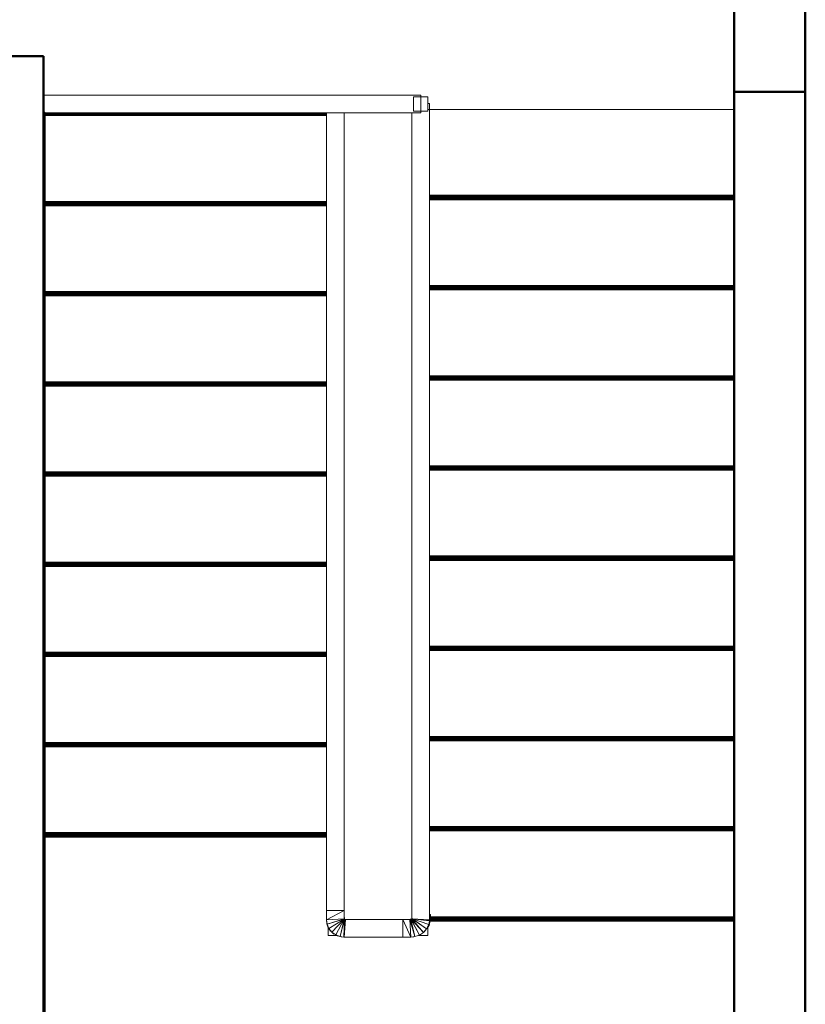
# Model space of a CAD drawing. Header units: millimetres. Extents: x 106 to 24511, y 2709 to 39091.
# Tile 9 of 87: x 15064 to 17271, y 31104 to 33870. Entities that reach past the tile are written whole.
import ezdxf

# ---------------------------------------------------------------- set-up
doc = ezdxf.new("R2010")
doc.units = ezdxf.units.MM
for name, color, linetype, lineweight in [('A-COLS-____-MCUT', 52, 'Continuous', 50), ('A-COLS-____-OTLN', 52, 'Continuous', 20), ('A-PART-____-OTLN', 2, 'Continuous', 20), ('A-WALL-____-MCUT', 113, 'Continuous', 50), ('A-WALL-____-OTLN', 113, 'Continuous', 20), ('S-STRS-____-OTLN', 31, 'Continuous', 20), ('Ограждение', 7, 'Continuous', 20)]:
    doc.layers.add(name, color=color, linetype=linetype, lineweight=lineweight)

# ---------------------------------------------------------------- blocks, each defined once
blk = doc.blocks.new('Family - V line-611168-В_Этаж 03_Вентиляция')
at = {"layer": 'S-STRS-____-OTLN', "color": 253}
for p, q in [((-695, 1245.5), (95, 1245.5)), ((-695, 1243.3), (95, 1243.3)), ((-695, 1241.2), (95, 1241.2)), ((-695, 1239.2), (95, 1239.2)), ((-695, 1237.4), (95, 1237.4)), ((-695, 1235.9), (95, 1235.9)), ((-695, 1234.6), (95, 1234.6)), ((-695, 1233.7), (95, 1233.7)), ((-695, 1233.2), (95, 1233.2)), ((-695, 1233), (95, 1233))]:
    blk.add_line(p, q, dxfattribs=at)
blk = doc.blocks.new('Family - Timber - Floor-611169-В_Этаж 03_Вентиляция')
blk.add_blockref('Family - V line-611168-В_Этаж 03_Вентиляция', (0, 0))
blk = doc.blocks.new('Family - V line-611170-В_Этаж 03_Вентиляция')
at = {"layer": 'S-STRS-____-OTLN', "color": 253}
for p, q in [((-695, 738.8), (95, 738.8)), ((-695, 736.6), (95, 736.6)), ((-695, 734.5), (95, 734.5)), ((-695, 732.6), (95, 732.6)), ((-695, 730.8), (95, 730.8)), ((-695, 729.2), (95, 729.2)), ((-695, 728), (95, 728)), ((-695, 727.1), (95, 727.1)), ((-695, 726.5), (95, 726.5)), ((-695, 726.3), (95, 726.3))]:
    blk.add_line(p, q, dxfattribs=at)
blk = doc.blocks.new('Family - Timber - Floor-611171-В_Этаж 03_Вентиляция')
blk.add_blockref('Family - V line-611170-В_Этаж 03_Вентиляция', (0, 0))
blk = doc.blocks.new('Family - V line-611174-В_Этаж 03_Вентиляция')
at = {"layer": 'S-STRS-____-OTLN', "color": 253}
for p, q in [((-1840, 1735), (-1840, 1735.2)), ((-985, 1735.2), (-1840, 1735.2)), ((-1840, 1734.4), (-1840, 1735)), ((-985, 1735), (-1840, 1735)), ((-985, 1734.4), (-1840, 1734.4)), ((-985, 1733.5), (-1840, 1733.5)), ((-985, 1732.3), (-1840, 1732.3)), ((-985, 1730.7), (-1840, 1730.7)), ((-985, 1728.9), (-1840, 1728.9)), ((-985, 1727), (-1840, 1727)), ((-985, 1724.9), (-1840, 1724.9)), ((-985, 1722.7), (-1840, 1722.7))]:
    blk.add_line(p, q, dxfattribs=at)
blk = doc.blocks.new('Family - Timber - Floor-611175-В_Этаж 03_Вентиляция')
blk.add_blockref('Family - V line-611174-В_Этаж 03_Вентиляция', (0, 0))
blk = doc.blocks.new('Family - V line-611178-В_Этаж 03_Вентиляция')
at = {"layer": 'S-STRS-____-OTLN', "color": 253}
for p, q in [((-695, -21.2), (95, -21.2)), ((-695, -23.4), (95, -23.4)), ((-695, -25.5), (95, -25.5)), ((-695, -27.4), (95, -27.4))]:
    blk.add_line(p, q, dxfattribs=at)
blk = doc.blocks.new('Family - Timber - Floor-611179-В_Этаж 03_Вентиляция')
blk.add_blockref('Family - V line-611178-В_Этаж 03_Вентиляция', (0, 0))
blk = doc.blocks.new('Family - V line-611180-В_Этаж 03_Вентиляция')
at = {"layer": 'S-STRS-____-OTLN', "color": 253}
for p, q in [((-1840, 975), (-1840, 975.2)), ((-985, 975.2), (-1840, 975.2)), ((-1840, 974.4), (-1840, 975)), ((-985, 975), (-1840, 975)), ((-985, 974.4), (-1840, 974.4)), ((-985, 973.5), (-1840, 973.5)), ((-985, 972.3), (-1840, 972.3)), ((-985, 970.7), (-1840, 970.7)), ((-985, 968.9), (-1840, 968.9)), ((-985, 967), (-1840, 967)), ((-985, 964.9), (-1840, 964.9)), ((-985, 962.7), (-1840, 962.7))]:
    blk.add_line(p, q, dxfattribs=at)
blk = doc.blocks.new('Family - Timber - Floor-611181-В_Этаж 03_Вентиляция')
blk.add_blockref('Family - V line-611180-В_Этаж 03_Вентиляция', (0, 0))
blk = doc.blocks.new('Family - V line-611182-В_Этаж 03_Вентиляция')
at = {"layer": 'S-STRS-____-OTLN', "color": 253}
for p, q in [((-1840, 215), (-1840, 215.2)), ((-985, 215.2), (-1840, 215.2)), ((-1840, 214.4), (-1840, 215)), ((-985, 215), (-1840, 215)), ((-985, 214.4), (-1840, 214.4)), ((-985, 213.5), (-1840, 213.5)), ((-985, 212.3), (-1840, 212.3)), ((-985, 210.7), (-1840, 210.7)), ((-985, 208.9), (-1840, 208.9)), ((-985, 207), (-1840, 207)), ((-985, 204.9), (-1840, 204.9)), ((-985, 202.7), (-1840, 202.7)), ((-985, -38.1), (-1840, -38.1))]:
    blk.add_line(p, q, dxfattribs=at)
blk = doc.blocks.new('Family - Timber - Floor-611183-В_Этаж 03_Вентиляция')
blk.add_blockref('Family - V line-611182-В_Этаж 03_Вентиляция', (0, 0))
blk = doc.blocks.new('Family - V line-611184-В_Этаж 03_Вентиляция')
at = {"layer": 'S-STRS-____-OTLN', "color": 253}
for p, q in [((-695, 232.1), (95, 232.1)), ((-695, 230), (95, 230)), ((-695, 227.9), (95, 227.9)), ((-695, 225.9), (95, 225.9)), ((-695, 224.1), (95, 224.1)), ((-695, 222.6), (95, 222.6)), ((-695, 221.3), (95, 221.3)), ((-695, 220.4), (95, 220.4)), ((-695, 219.8), (95, 219.8)), ((-695, 219.6), (95, 219.6))]:
    blk.add_line(p, q, dxfattribs=at)
blk = doc.blocks.new('Family - Timber - Floor-611185-В_Этаж 03_Вентиляция')
blk.add_blockref('Family - V line-611184-В_Этаж 03_Вентиляция', (0, 0))
blk = doc.blocks.new('Family - V line-611186-В_Этаж 03_Вентиляция')
at = {"layer": 'S-STRS-____-OTLN', "color": 253}
for p, q in [((-1840, 1228.3), (-1840, 1228.5)), ((-985, 1228.5), (-1840, 1228.5)), ((-1840, 1227.8), (-1840, 1228.3)), ((-985, 1228.3), (-1840, 1228.3)), ((-985, 1227.8), (-1840, 1227.8)), ((-985, 1226.9), (-1840, 1226.9)), ((-985, 1225.6), (-1840, 1225.6)), ((-985, 1224.1), (-1840, 1224.1)), ((-985, 1222.3), (-1840, 1222.3)), ((-985, 1220.3), (-1840, 1220.3)), ((-985, 1218.2), (-1840, 1218.2)), ((-985, 1216), (-1840, 1216))]:
    blk.add_line(p, q, dxfattribs=at)
blk = doc.blocks.new('Family - Timber - Floor-611187-В_Этаж 03_Вентиляция')
blk.add_blockref('Family - V line-611186-В_Этаж 03_Вентиляция', (0, 0))
blk = doc.blocks.new('Family - V line-611188-В_Этаж 03_Вентиляция')
at = {"layer": 'S-STRS-____-OTLN', "color": 253}
for p, q in [((-1840, 721.7), (-1840, 721.9)), ((-985, 721.9), (-1840, 721.9)), ((-1840, 721.1), (-1840, 721.7)), ((-985, 721.7), (-1840, 721.7)), ((-985, 721.1), (-1840, 721.1)), ((-985, 720.2), (-1840, 720.2)), ((-985, 718.9), (-1840, 718.9)), ((-985, 717.4), (-1840, 717.4)), ((-985, 715.6), (-1840, 715.6)), ((-985, 713.6), (-1840, 713.6)), ((-985, 711.5), (-1840, 711.5)), ((-985, 709.4), (-1840, 709.4))]:
    blk.add_line(p, q, dxfattribs=at)
blk = doc.blocks.new('Family - Timber - Floor-611189-В_Этаж 03_Вентиляция')
blk.add_blockref('Family - V line-611188-В_Этаж 03_Вентиляция', (0, 0))
blk = doc.blocks.new('Family - V line-611194-В_Этаж 03_Вентиляция')
at = {"layer": 'S-STRS-____-OTLN', "color": 253}
for p, q in [((-1840, 468.3), (-1840, 468.5)), ((-985, 468.5), (-1840, 468.5)), ((-1840, 467.8), (-1840, 468.3)), ((-985, 468.3), (-1840, 468.3)), ((-985, 467.8), (-1840, 467.8)), ((-985, 466.9), (-1840, 466.9)), ((-985, 465.6), (-1840, 465.6)), ((-985, 464.1), (-1840, 464.1)), ((-985, 462.3), (-1840, 462.3)), ((-985, 460.3), (-1840, 460.3)), ((-985, 458.2), (-1840, 458.2)), ((-985, 456), (-1840, 456))]:
    blk.add_line(p, q, dxfattribs=at)
blk = doc.blocks.new('Family - Timber - Floor-611195-В_Этаж 03_Вентиляция')
blk.add_blockref('Family - V line-611194-В_Этаж 03_Вентиляция', (0, 0))
blk = doc.blocks.new('Family - V line-611198-В_Этаж 03_Вентиляция')
at = {"layer": 'S-STRS-____-OTLN', "color": 253}
for p, q in [((-1840, 2241.7), (-1840, 2241.9)), ((-986.4, 2241.9), (-1840, 2241.9)), ((-1840, 2241.1), (-1840, 2241.7)), ((-986.5, 2241.7), (-1840, 2241.7)), ((-986.6, 2241.1), (-1840, 2241.1)), ((-986.9, 2240.2), (-1840, 2240.2)), ((-987.2, 2238.9), (-1840, 2238.9)), ((-987.6, 2237.4), (-1840, 2237.4)), ((-987.7, 2235.6), (-1840, 2235.6)), ((-987.7, 2233.6), (-1840, 2233.6)), ((-987.6, 2231.5), (-1840, 2231.5)), ((-987.6, 2229.4), (-1840, 2229.4))]:
    blk.add_line(p, q, dxfattribs=at)
blk = doc.blocks.new('Family - Timber - Floor-611199-В_Этаж 03_Вентиляция')
blk.add_blockref('Family - V line-611198-В_Этаж 03_Вентиляция', (0, 0))
blk = doc.blocks.new('Family - V line-611202-В_Этаж 03_Вентиляция')
at = {"layer": 'S-STRS-____-OTLN', "color": 253}
for p, q in [((-695, 485.5), (95, 485.5)), ((-695, 483.3), (95, 483.3)), ((-695, 481.2), (95, 481.2)), ((-695, 479.2), (95, 479.2)), ((-695, 477.4), (95, 477.4)), ((-695, 475.9), (95, 475.9)), ((-695, 474.6), (95, 474.6)), ((-695, 473.7), (95, 473.7)), ((-695, 473.2), (95, 473.2)), ((-695, 473), (95, 473))]:
    blk.add_line(p, q, dxfattribs=at)
blk = doc.blocks.new('Family - Timber - Floor-611203-В_Этаж 03_Вентиляция')
blk.add_blockref('Family - V line-611202-В_Этаж 03_Вентиляция', (0, 0))
blk = doc.blocks.new('Family - V line-611210-В_Этаж 03_Вентиляция')
at = {"layer": 'S-STRS-____-OTLN', "color": 253}
for p, q in [((-695, 1498.8), (95, 1498.8)), ((-695, 1496.6), (95, 1496.6)), ((-695, 1494.5), (95, 1494.5)), ((-695, 1492.6), (95, 1492.6)), ((-695, 1490.8), (95, 1490.8)), ((-695, 1489.2), (95, 1489.2)), ((-695, 1488), (95, 1488)), ((-695, 1487.1), (95, 1487.1)), ((-695, 1486.5), (95, 1486.5)), ((-695, 1486.3), (95, 1486.3))]:
    blk.add_line(p, q, dxfattribs=at)
blk = doc.blocks.new('Family - Timber - Floor-611211-В_Этаж 03_Вентиляция')
blk.add_blockref('Family - V line-611210-В_Этаж 03_Вентиляция', (0, 0))
blk = doc.blocks.new('Family - V line-611214-В_Этаж 03_Вентиляция')
at = {"layer": 'S-STRS-____-OTLN', "color": 253}
for p, q in [((-695, 1752.1), (95, 1752.1)), ((-695, 1750), (95, 1750)), ((-695, 1747.9), (95, 1747.9)), ((-695, 1745.9), (95, 1745.9)), ((-695, 1744.1), (95, 1744.1)), ((-695, 1742.6), (95, 1742.6)), ((-695, 1741.3), (95, 1741.3)), ((-695, 1740.4), (95, 1740.4)), ((-695, 1739.8), (95, 1739.8)), ((-695, 1739.6), (95, 1739.6))]:
    blk.add_line(p, q, dxfattribs=at)
blk = doc.blocks.new('Family - Timber - Floor-611215-В_Этаж 03_Вентиляция')
blk.add_blockref('Family - V line-611214-В_Этаж 03_Вентиляция', (0, 0))
blk = doc.blocks.new('Family - V line-611218-В_Этаж 03_Вентиляция')
at = {"layer": 'S-STRS-____-OTLN', "color": 253}
for p, q in [((-1840, 1988.3), (-1840, 1988.5)), ((-985, 1988.5), (-1840, 1988.5)), ((-1840, 1987.8), (-1840, 1988.3)), ((-985, 1988.3), (-1840, 1988.3)), ((-985, 1987.8), (-1840, 1987.8)), ((-985, 1986.9), (-1840, 1986.9)), ((-985, 1985.6), (-1840, 1985.6)), ((-985, 1984.1), (-1840, 1984.1)), ((-985, 1982.3), (-1840, 1982.3)), ((-985, 1980.3), (-1840, 1980.3)), ((-985, 1978.2), (-1840, 1978.2)), ((-985, 1976), (-1840, 1976))]:
    blk.add_line(p, q, dxfattribs=at)
blk = doc.blocks.new('Family - Timber - Floor-611219-В_Этаж 03_Вентиляция')
blk.add_blockref('Family - V line-611218-В_Этаж 03_Вентиляция', (0, 0))
blk = doc.blocks.new('Family - V line-611236-В_Этаж 03_Вентиляция')
at = {"layer": 'S-STRS-____-OTLN', "color": 253}
for p, q in [((-695, 992.1), (95, 992.1)), ((-695, 990), (95, 990)), ((-695, 987.9), (95, 987.9)), ((-695, 985.9), (95, 985.9)), ((-695, 984.1), (95, 984.1)), ((-695, 982.6), (95, 982.6)), ((-695, 981.3), (95, 981.3)), ((-695, 980.4), (95, 980.4)), ((-695, 979.8), (95, 979.8)), ((-695, 979.6), (95, 979.6))]:
    blk.add_line(p, q, dxfattribs=at)
blk = doc.blocks.new('Family - Timber - Floor-611237-В_Этаж 03_Вентиляция')
blk.add_blockref('Family - V line-611236-В_Этаж 03_Вентиляция', (0, 0))
blk = doc.blocks.new('Family - V line-611242-В_Этаж 03_Вентиляция')
at = {"layer": 'S-STRS-____-OTLN', "color": 253}
for p, q in [((-695, 2005.5), (95, 2005.5)), ((-695, 2003.3), (95, 2003.3)), ((-695, 2001.2), (95, 2001.2)), ((-695, 1999.2), (95, 1999.2)), ((-695, 1997.4), (95, 1997.4)), ((-695, 1995.9), (95, 1995.9)), ((-695, 1994.6), (95, 1994.6)), ((-695, 1993.7), (95, 1993.7)), ((-695, 1993.2), (95, 1993.2)), ((-695, 1993), (95, 1993))]:
    blk.add_line(p, q, dxfattribs=at)
blk = doc.blocks.new('Family - Timber - Floor-611243-В_Этаж 03_Вентиляция')
blk.add_blockref('Family - V line-611242-В_Этаж 03_Вентиляция', (0, 0))
blk = doc.blocks.new('Family - V line-611244-В_Этаж 03_Вентиляция')
at = {"layer": 'S-STRS-____-OTLN', "color": 253}
for p, q in [((-1840, 1481.7), (-1840, 1481.9)), ((-985, 1481.9), (-1840, 1481.9)), ((-1840, 1481.1), (-1840, 1481.7)), ((-985, 1481.7), (-1840, 1481.7)), ((-985, 1481.1), (-1840, 1481.1)), ((-985, 1480.2), (-1840, 1480.2)), ((-985, 1478.9), (-1840, 1478.9)), ((-985, 1477.4), (-1840, 1477.4)), ((-985, 1475.6), (-1840, 1475.6)), ((-985, 1473.6), (-1840, 1473.6)), ((-985, 1471.5), (-1840, 1471.5)), ((-985, 1469.4), (-1840, 1469.4))]:
    blk.add_line(p, q, dxfattribs=at)
blk = doc.blocks.new('Family - Timber - Floor-611245-В_Этаж 03_Вентиляция')
blk.add_blockref('Family - V line-611244-В_Этаж 03_Вентиляция', (0, 0))
blk = doc.blocks.new('Family - STAIR - 001-611246-В_Этаж 03_Вентиляция')
for name in ['Family - Timber - Floor-611199-В_Этаж 03_Вентиляция', 'Family - Timber - Floor-611243-В_Этаж 03_Вентиляция', 'Family - Timber - Floor-611219-В_Этаж 03_Вентиляция', 'Family - Timber - Floor-611215-В_Этаж 03_Вентиляция', 'Family - Timber - Floor-611175-В_Этаж 03_Вентиляция', 'Family - Timber - Floor-611211-В_Этаж 03_Вентиляция', 'Family - Timber - Floor-611245-В_Этаж 03_Вентиляция', 'Family - Timber - Floor-611169-В_Этаж 03_Вентиляция', 'Family - Timber - Floor-611187-В_Этаж 03_Вентиляция', 'Family - Timber - Floor-611181-В_Этаж 03_Вентиляция', 'Family - Timber - Floor-611237-В_Этаж 03_Вентиляция', 'Family - Timber - Floor-611189-В_Этаж 03_Вентиляция', 'Family - Timber - Floor-611171-В_Этаж 03_Вентиляция', 'Family - Timber - Floor-611203-В_Этаж 03_Вентиляция', 'Family - Timber - Floor-611195-В_Этаж 03_Вентиляция', 'Family - Timber - Floor-611185-В_Этаж 03_Вентиляция', 'Family - Timber - Floor-611183-В_Этаж 03_Вентиляция', 'Family - Timber - Floor-611179-В_Этаж 03_Вентиляция']:
    blk.add_blockref(name, (0, 0))
blk = doc.blocks.new('Прямая форма - V line-611390-В_Этаж 03_Вентиляция')
at = {"layer": 'Ограждение', "color": 253}
for p in [(-80, 2292.3), (-53.5, 2315.6)]:
    blk.add_line(p, (-80, 2315.6), dxfattribs=at)
blk = doc.blocks.new('Прямая форма - Steel - Structural-611391-В_Этаж 03_Вентиляция')
blk.add_blockref('Прямая форма - V line-611390-В_Этаж 03_Вентиляция', (0, 0))
blk = doc.blocks.new('Прямая форма - V line-611396-В_Этаж 03_Вентиляция')
at = {"layer": 'Ограждение', "color": 253}
for p, q in [((-10, 2270.6), (-10, 2320.6)), ((-10, 2320.6), (154.7, 2320.6)), ((151.7, 2270.6), (-10, 2270.6)), ((153.2, 2295.6), (151.7, 2270.6))]:
    blk.add_line(p, q, dxfattribs=at)
blk = doc.blocks.new('Прямая форма - Steel - Structural-611397-В_Этаж 03_Вентиляция')
blk.add_blockref('Прямая форма - V line-611396-В_Этаж 03_Вентиляция', (0, 0))
blk = doc.blocks.new('Прямая форма - V line-611398-В_Этаж 03_Вентиляция')
at = {"layer": 'Ограждение', "color": 253}
for p, q in [((-76.4, 2297.3), (-83.2, 2287.8)), ((-82.8, 2285), (-76.4, 2297.3)), ((-76.4, 2297.3), (-67.3, 2307.3)), ((-36.9, 2269.4), (-76.4, 2297.3)), ((-35.6, 2269.3), (-76.4, 2297.3)), ((-67.3, 2307.3), (-71.2, 2303.9)), ((-67.3, 2307.3), (-56.2, 2314.6)), ((-35.3, 2269.3), (-67.3, 2307.3)), ((-33.5, 2269.6), (-67.3, 2307.3)), ((-56.2, 2314.6), (-57.4, 2314)), ((-56.2, 2314.6), (-43.8, 2319.1)), ((-33.5, 2269.6), (-56.2, 2314.6)), ((-31.9, 2270.2), (-56.2, 2314.6)), ((-43.8, 2319.1), (-32.1, 2320.6)), ((-43.8, 2319.1), (-40.5, 2319.9)), ((-31.9, 2270.2), (-43.8, 2319.1)), ((-29, 2270.6), (-43.8, 2319.1)), ((-32.1, 2320.6), (-40.5, 2319.9)), ((-32.1, 2320.6), (-24.9, 2321)), ((-29, 2270.6), (-32.1, 2320.6)), ((-32.1, 2320.6), (-10, 2320.6)), ((-10, 2270.6), (-32.1, 2320.6)), ((-24.9, 2321), (-5.7, 2320.6)), ((-10, 2320.6), (-24.9, 2321)), ((-10, 2270.6), (-10, 2320.6)), ((-87.8, 2270.5), (-83.2, 2287.8)), ((-82.8, 2285), (-87.8, 2270.5)), ((-87.8, 2256.6), (-84.9, 2273.5)), ((-87.4, 2258.5), (-87.8, 2270.5)), ((-84.9, 2273.5), (-84.6, 2274.9)), ((-60, 2270.7), (-84.9, 2273.5)), ((-84.6, 2274.9), (-82.8, 2285)), ((-60, 2270.7), (-84.6, 2274.9)), ((-43.3, 2269.7), (-84.6, 2274.9)), ((-37, 2269.4), (-82.8, 2285)), ((-34.8, 2268.8), (-33.5, 2269.6)), ((-34.5, 2269), (-30.4, 2270.4)), ((-31.1, 2270.3), (-33.5, 2269.6)), ((-33.5, 2269.6), (-31.9, 2270.2)), ((-31.9, 2270.2), (-29, 2270.6)), ((-27.5, 2270.6), (-31.9, 2270.2)), ((-29, 2270.6), (-10, 2270.6)), ((-87.8, 2256.6), (-85, 2256.3))]:
    blk.add_line(p, q, dxfattribs=at)
blk = doc.blocks.new('Прямая форма - Steel - Structural-611399-В_Этаж 03_Вентиляция')
blk.add_blockref('Прямая форма - V line-611398-В_Этаж 03_Вентиляция', (0, 0))
blk = doc.blocks.new('Прямая форма - V line-611402-В_Этаж 03_Вентиляция')
at = {"layer": 'Ограждение', "color": 253}
for p, q in [((155, 2245.6), (205, 2245.6)), ((155, 2245.6), (155, 5)), ((205, 2245.6), (205, 5))]:
    blk.add_line(p, q, dxfattribs=at)
blk = doc.blocks.new('Прямая форма - Steel - Structural-611403-В_Этаж 03_Вентиляция')
blk.add_blockref('Прямая форма - V line-611402-В_Этаж 03_Вентиляция', (0, 0))
blk = doc.blocks.new('Прямая форма - V line-611412-В_Этаж 03_Вентиляция')
at = {"layer": 'Ограждение', "color": 253}
for p in [(176.4, 2315.6), (200, 2293.5)]:
    blk.add_line(p, (200, 2315.6), dxfattribs=at)
blk = doc.blocks.new('Прямая форма - Steel - Structural-611413-В_Этаж 03_Вентиляция')
blk.add_blockref('Прямая форма - V line-611412-В_Этаж 03_Вентиляция', (0, 0))
blk = doc.blocks.new('Прямая форма - V line-611418-В_Этаж 03_Вентиляция')
at = {"layer": 'Ограждение', "color": 253}
for p, q in [((153.2, 2295.6), (154.7, 2320.6)), ((156.2, 2320.4), (153.2, 2295.6)), ((154.7, 2320.6), (154, 2320.6)), ((154, 2270.3), (156.2, 2320.4)), ((154, 2270.3), (166.2, 2319.1)), ((156.2, 2320.4), (154.7, 2320.6)), ((154.7, 2270), (166.2, 2319.1)), ((178.5, 2314.4), (154.7, 2270)), ((154.8, 2320.5), (163.5, 2319.8)), ((155, 2269.8), (178.5, 2314.4)), ((189.3, 2306.7), (155, 2269.8)), ((197.8, 2296.3), (155, 2269.8)), ((156.2, 2320.4), (166.2, 2319.1)), ((166.2, 2319.1), (163.5, 2319.8)), ((166.2, 2319.1), (178.5, 2314.4)), ((167, 2318.9), (173.8, 2317)), ((178.5, 2314.4), (173.8, 2317)), ((173.8, 2317), (176.5, 2315.6)), ((189.3, 2306.7), (178.5, 2314.4)), ((183.7, 2311.9), (189.3, 2306.7)), ((197.8, 2296.3), (189.3, 2306.7)), ((193.5, 2303.3), (197.8, 2296.3)), ((203.3, 2284), (197.8, 2296.3)), ((154, 2270.3), (151.7, 2270.6)), ((154.7, 2270), (154, 2270.3)), ((154.6, 2270), (155, 2259.2)), ((155, 2269.8), (154.7, 2270)), ((155, 2268.8), (154.9, 2269.9)), ((155, 2268.8), (203.3, 2284)), ((155, 2268.8), (205, 2272.3)), ((155, 2245.6), (205, 2272.3)), ((155, 2269.8), (155, 2269.8)), ((155, 2245.6), (155, 2268.8)), ((203.3, 2284), (155.9, 2270.4)), ((200, 2294.6), (200.4, 2294)), ((200.4, 2294), (204.2, 2283.1)), ((203.3, 2284), (200.4, 2294)), ((205, 2272.3), (203.3, 2284)), ((205, 2272.3), (204.2, 2283.1)), ((205, 2245.6), (205, 2272.3)), ((205, 2245.6), (155, 2245.6))]:
    blk.add_line(p, q, dxfattribs=at)
blk = doc.blocks.new('Прямая форма - Steel - Structural-611419-В_Этаж 03_Вентиляция')
blk.add_blockref('Прямая форма - V line-611418-В_Этаж 03_Вентиляция', (0, 0))
blk = doc.blocks.new('Прямая форма - V line-611424-В_Этаж 03_Вентиляция')
at = {"layer": 'Ограждение', "color": 253}
for p, q in [((-85, -4.4), (-85, 2272.1)), ((-85, 2272.1), (-35, 2269.3)), ((-35, 5), (-35, 2269.3)), ((-85, -22), (-85, -4.4)), ((-80, -4.4), (-85, -4.4)), ((-80, -22), (-85, -22))]:
    blk.add_line(p, q, dxfattribs=at)
blk = doc.blocks.new('Прямая форма - Steel - Structural-611425-В_Этаж 03_Вентиляция')
blk.add_blockref('Прямая форма - V line-611424-В_Этаж 03_Вентиляция', (0, 0))
blk = doc.blocks.new('Прямая форма - RAILING - 016-611442-В_Этаж 03_Вентиляция')
for name in ['Прямая форма - Steel - Structural-611399-В_Этаж 03_Вентиляция', 'Прямая форма - Steel - Structural-611391-В_Этаж 03_Вентиляция', 'Прямая форма - Steel - Structural-611397-В_Этаж 03_Вентиляция', 'Прямая форма - Steel - Structural-611419-В_Этаж 03_Вентиляция', 'Прямая форма - Steel - Structural-611413-В_Этаж 03_Вентиляция', 'Прямая форма - Steel - Structural-611425-В_Этаж 03_Вентиляция', 'Прямая форма - Steel - Structural-611403-В_Этаж 03_Вентиляция']:
    blk.add_blockref(name, (0, 0))
blk = doc.blocks.new('Family - V line-611495-В_Этаж 03_Вентиляция')
at = {"layer": 'A-PART-____-OTLN', "color": 253}
for p, q in [((-85, -4.4), (-85, 2272.1)), ((-85, 2272.1), (-35, 2269.3)), ((-35, 5), (-35, 2269.3)), ((-85, -22), (-85, -4.4)), ((-80, -4.4), (-85, -4.4)), ((-80, -22), (-85, -22))]:
    blk.add_line(p, q, dxfattribs=at)
blk = doc.blocks.new('Family - Steel - Structural-611496-В_Этаж 03_Вентиляция')
blk.add_blockref('Family - V line-611495-В_Этаж 03_Вентиляция', (0, 0))
blk = doc.blocks.new('Прямая форма - V line-612061-В_Этаж 03_Вентиляция')
at = {"layer": 'Ограждение', "color": 253}
for p, q in [((900, 3220.6), (-160, 3220.6)), ((900, 3170.6), (900, 3220.6)), ((-160, 3175.6), (-155, 3170.6)), ((-155, 3170.6), (900, 3170.6))]:
    blk.add_line(p, q, dxfattribs=at)
blk = doc.blocks.new('Прямая форма - Steel - Structural-612062-В_Этаж 03_Вентиляция')
blk.add_blockref('Прямая форма - V line-612061-В_Этаж 03_Вентиляция', (0, 0))
blk = doc.blocks.new('Прямая форма - V line-612075-В_Этаж 03_Вентиляция')
at = {"layer": 'Ограждение', "color": 253}
for p, q in [((-160, 3175.6), (-155, 3170.6)), ((-155, 3170.6), (-155, 3145.6)), ((-160, 3145.6), (-155, 3145.6))]:
    blk.add_line(p, q, dxfattribs=at)
blk = doc.blocks.new('Прямая форма - Steel - Structural-612076-В_Этаж 03_Вентиляция')
blk.add_blockref('Прямая форма - V line-612075-В_Этаж 03_Вентиляция', (0, 0))
blk = doc.blocks.new('Прямая форма - V line-612077-В_Этаж 03_Вентиляция')
at = {"layer": 'Ограждение', "color": 253}
for p, q in [((-160, 3145.6), (-155, 3145.6)), ((-155, 3145.6), (-155, 0))]:
    blk.add_line(p, q, dxfattribs=at)
blk = doc.blocks.new('Прямая форма - Steel - Structural-612078-В_Этаж 03_Вентиляция')
blk.add_blockref('Прямая форма - V line-612077-В_Этаж 03_Вентиляция', (0, 0))
blk = doc.blocks.new('Прямая форма - V line-612095-В_Этаж 03_Вентиляция')
at = {"layer": 'Ограждение', "color": 253}
for p, q in [((880, 3215.6), (920, 3215.6)), ((880, 3215.6), (880, 3175.6)), ((920, 3215.6), (920, 3175.6)), ((880, 3175.6), (920, 3175.6))]:
    blk.add_line(p, q, dxfattribs=at)
blk = doc.blocks.new('Прямая форма - Steel - Structural-612096-В_Этаж 03_Вентиляция')
blk.add_blockref('Прямая форма - V line-612095-В_Этаж 03_Вентиляция', (0, 0))
blk = doc.blocks.new('Прямая форма - RAILING - 016-612097-В_Этаж 03_Вентиляция')
for name in ['Прямая форма - Steel - Structural-612062-В_Этаж 03_Вентиляция', 'Прямая форма - Steel - Structural-612096-В_Этаж 03_Вентиляция', 'Прямая форма - Steel - Structural-612076-В_Этаж 03_Вентиляция', 'Прямая форма - Steel - Structural-612078-В_Этаж 03_Вентиляция']:
    blk.add_blockref(name, (0, 0))
blk = doc.blocks.new('Family - V line-612099-В_Этаж 03_Вентиляция')
at = {"layer": 'A-PART-____-OTLN', "color": 253}
for p, q in [((900, 3220.6), (-160, 3220.6)), ((900, 3170.6), (900, 3220.6)), ((-160, 3175.6), (-155, 3170.6)), ((-155, 3170.6), (900, 3170.6))]:
    blk.add_line(p, q, dxfattribs=at)
blk = doc.blocks.new('Family - Steel - Structural-612100-В_Этаж 03_Вентиляция')
blk.add_blockref('Family - V line-612099-В_Этаж 03_Вентиляция', (0, 0))
blk = doc.blocks.new('Family - V line-612120-В_Этаж 03_Вентиляция')
at = {"layer": 'A-PART-____-OTLN', "color": 253}
for p, q in [((-160, 3175.6), (-155, 3170.6)), ((-155, 3170.6), (-155, 3145.6)), ((-160, 3145.6), (-155, 3145.6))]:
    blk.add_line(p, q, dxfattribs=at)
blk = doc.blocks.new('Family - Steel - Structural-612121-В_Этаж 03_Вентиляция')
blk.add_blockref('Family - V line-612120-В_Этаж 03_Вентиляция', (0, 0))
blk = doc.blocks.new('Family - V line-612123-В_Этаж 03_Вентиляция')
at = {"layer": 'A-PART-____-OTLN', "color": 253}
for p, q in [((-160, 3145.6), (-155, 3145.6)), ((-155, 3145.6), (-155, 0))]:
    blk.add_line(p, q, dxfattribs=at)
blk = doc.blocks.new('Family - Steel - Structural-612124-В_Этаж 03_Вентиляция')
blk.add_blockref('Family - V line-612123-В_Этаж 03_Вентиляция', (0, 0))
blk = doc.blocks.new('Family - V line-612150-В_Этаж 03_Вентиляция')
at = {"layer": 'A-PART-____-OTLN', "color": 253}
for p, q in [((880, 3215.6), (920, 3215.6)), ((880, 3215.6), (880, 3175.6)), ((920, 3215.6), (920, 3175.6)), ((880, 3175.6), (920, 3175.6))]:
    blk.add_line(p, q, dxfattribs=at)
blk = doc.blocks.new('Family - Steel - Structural-612151-В_Этаж 03_Вентиляция')
blk.add_blockref('Family - V line-612150-В_Этаж 03_Вентиляция', (0, 0))
blk = doc.blocks.new('Прямая форма - V line-612541-В_Этаж 03_Вентиляция')
at = {"layer": 'A-WALL-____-MCUT', "color": 9}
blk.add_line((7702.2, 200), (400, 200), dxfattribs=at)
blk = doc.blocks.new('Прямая форма - SW - 019-612542-В_Этаж 03_Вентиляция')
blk.add_blockref('Прямая форма - V line-612541-В_Этаж 03_Вентиляция', (0, 0))
blk = doc.blocks.new('Прямая форма - V line-613089-В_Этаж 03_Вентиляция')
at = {"layer": 'A-WALL-____-MCUT', "color": 9}
for p, q in [((3730, 0), (3730, 100)), ((400, 0), (3730, 0))]:
    blk.add_line(p, q, dxfattribs=at)
blk = doc.blocks.new('Прямая форма - SW - 014-613090-В_Этаж 03_Вентиляция')
blk.add_blockref('Прямая форма - V line-613089-В_Этаж 03_Вентиляция', (0, 0))
blk = doc.blocks.new('Прямая форма - V line-613092-В_Этаж 03_Вентиляция')
at = {"layer": 'A-COLS-____-MCUT', "color": 9}
for p, q in [((100, 150), (-100, 150)), ((-100, 150), (-100, -150)), ((100, -150), (100, 150)), ((-100, -150), (100, -150))]:
    blk.add_line(p, q, dxfattribs=at)
blk = doc.blocks.new('Прямая форма - CRE - 001-613093-В_Этаж 03_Вентиляция')
blk.add_blockref('Прямая форма - V line-613092-В_Этаж 03_Вентиляция', (0, 0))
blk = doc.blocks.new('Прямая форма - V line-613630-В_Этаж 03_Вентиляция')
at = {"layer": 'A-WALL-____-MCUT', "color": 9}
for p, q in [((3630, 0), (400, 0)), ((3630, -200), (3630, 0)), ((400, -200), (3630, -200))]:
    blk.add_line(p, q, dxfattribs=at)
blk = doc.blocks.new('Прямая форма - SW - 019-613631-В_Этаж 03_Вентиляция')
blk.add_blockref('Прямая форма - V line-613630-В_Этаж 03_Вентиляция', (0, 0))
blk = doc.blocks.new('V line_ifc_RVT-1-В_Этаж 03_Вентиляция')
at = {"layer": 'A-COLS-____-OTLN', "color": 253, "lineweight": 20, "rotation": 180}
blk.add_blockref('Прямая форма - CRE - 001-613093-В_Этаж 03_Вентиляция', (33763.2, 33817.6), dxfattribs=at)
at = {"layer": 'A-PART-____-OTLN', "color": 253, "lineweight": 20}
for name in ['Family - Steel - Structural-612100-В_Этаж 03_Вентиляция', 'Family - Steel - Structural-612151-В_Этаж 03_Вентиляция', 'Family - Steel - Structural-612121-В_Этаж 03_Вентиляция', 'Family - Steel - Structural-612124-В_Этаж 03_Вентиляция']:
    blk.add_blockref(name, (31883.2, 30437.6), dxfattribs=at)
at = {"layer": 'A-PART-____-OTLN', "color": 253, "lineweight": 20, "rotation": 180}
blk.add_blockref('Family - Steel - Structural-611496-В_Этаж 03_Вентиляция', (32723.2, 33613.2), dxfattribs=at)
at = {"layer": 'A-WALL-____-OTLN', "color": 253, "lineweight": 20, "rotation": 90}
for name, p in [('Прямая форма - SW - 019-613631-В_Этаж 03_Вентиляция', (33663.2, 30037.6)), ('Прямая форма - SW - 019-612542-В_Этаж 03_Вентиляция', (34063.2, 30037.6)), ('Прямая форма - SW - 014-613090-В_Этаж 03_Вентиляция', (31723.2, 30037.6))]:
    blk.add_blockref(name, p, dxfattribs=at)
at = {"layer": 'S-STRS-____-OTLN', "color": 253, "lineweight": 20, "rotation": 180}
blk.add_blockref('Family - STAIR - 001-611246-В_Этаж 03_Вентиляция', (31823.2, 33579.5), dxfattribs=at)
at = {"layer": 'Ограждение', "color": 253, "lineweight": 20}
blk.add_blockref('Прямая форма - RAILING - 016-612097-В_Этаж 03_Вентиляция', (31883.2, 30437.6), dxfattribs=at)
at = {"layer": 'Ограждение', "color": 253, "lineweight": 20, "rotation": 180}
blk.add_blockref('Прямая форма - RAILING - 016-611442-В_Этаж 03_Вентиляция', (32723.2, 33613.2), dxfattribs=at)

msp = doc.modelspace()

# ---------------------------------------------------------------- block references
at = {"lineweight": 9}
msp.add_blockref('V line_ifc_RVT-1-В_Этаж 03_Вентиляция', (-16592.7, 0), dxfattribs=at)

doc.saveas('drawing.dxf')
